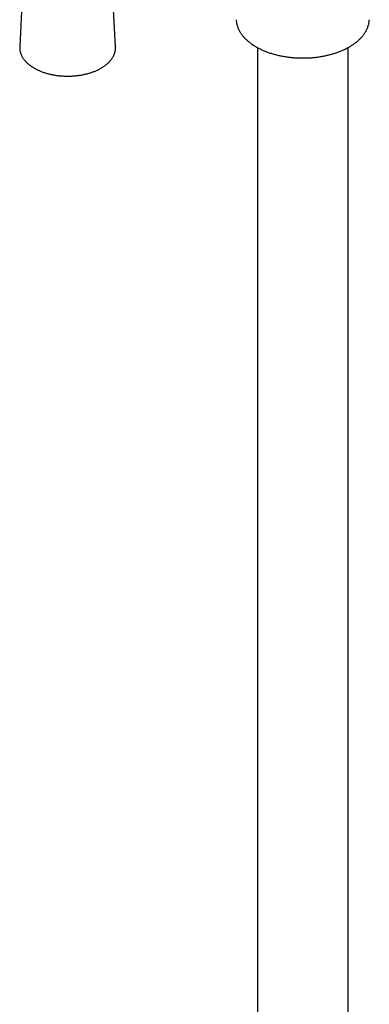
# Model space of a CAD drawing. Header units: millimetres. Extents: x 8 to 1881, y 12 to 2713.
# Tile 3 of 22: x 1588 to 1672, y 490 to 728. Entities that reach past the tile are written whole.
import ezdxf

# ---------------------------------------------------------------- set-up
doc = ezdxf.new("R2010")
doc.units = ezdxf.units.MM

msp = doc.modelspace()

# ---------------------------------------------------------------- linework, layer by layer
at = {"color": 7, "linetype": 'Continuous', "lineweight": 30}
for p, q in [((1588.82, 745.33), (1587.56, 721.67)), ((1610.81, 721.67), (1609.55, 745.33)), ((1587.56, 721.67), (1587.56, 721.68)), ((1610.81, 721.67), (1610.81, 721.65)), ((1610.81, 721.54), (1610.81, 721.65)), ((1645.2, 721.45), (1645.2, 344.79)), ((1667.2, 344.79), (1667.2, 721.45))]:
    msp.add_line(p, q, dxfattribs=at)
for points, knots in [([(1640.06, 728.2), (1640.06, 728.12), (1640.07, 727.94), (1640.1, 727.65), (1640.16, 727.34), (1640.23, 727.02), (1640.32, 726.7), (1640.42, 726.39), (1640.55, 726.07), (1640.69, 725.76), (1640.86, 725.45), (1641.04, 725.14), (1641.24, 724.83), (1641.46, 724.53), (1641.69, 724.24), (1641.92, 723.97), (1642.16, 723.71), (1642.42, 723.45), (1642.69, 723.2), (1642.97, 722.96), (1643.26, 722.72), (1643.57, 722.48), (1643.89, 722.26), (1644.22, 722.03), (1644.56, 721.82), (1644.91, 721.61), (1645.27, 721.41), (1645.65, 721.21), (1646.03, 721.03), (1646.42, 720.84), (1646.82, 720.67), (1647.23, 720.51), (1647.65, 720.35), (1648.08, 720.2), (1648.51, 720.05), (1648.95, 719.92), (1649.4, 719.79), (1649.85, 719.67), (1650.31, 719.56), (1650.77, 719.46), (1651.24, 719.37), (1651.72, 719.29), (1652.19, 719.21), (1652.67, 719.14), (1653.15, 719.08), (1653.62, 719.03), (1654.09, 718.99), (1654.55, 718.96), (1654.97, 718.94), (1655.33, 718.93), (1655.73, 718.92), (1656.02, 718.92), (1656.2, 718.92)], [0, 0, 0, 0, 0.015163, 0.035991, 0.056937, 0.078013, 0.099227, 0.120584, 0.142088, 0.163739, 0.185535, 0.207471, 0.229538, 0.251729, 0.274032, 0.294099, 0.31419, 0.3343, 0.354425, 0.374562, 0.394707, 0.414857, 0.43501, 0.455163, 0.475315, 0.495464, 0.515608, 0.535746, 0.555878, 0.576002, 0.596118, 0.616225, 0.636323, 0.65641, 0.676486, 0.696549, 0.716599, 0.736633, 0.756648, 0.776641, 0.796608, 0.81654, 0.836428, 0.856252, 0.875985, 0.895573, 0.91491, 0.933744, 0.951314, 0.965562, 0.977811, 1, 1, 1, 1]), ([(1656.2, 718.92), (1656.38, 718.92), (1656.64, 718.92), (1657.02, 718.93), (1657.34, 718.94), (1657.72, 718.96), (1658.12, 718.98), (1658.54, 719.01), (1658.97, 719.05), (1659.4, 719.1), (1659.85, 719.16), (1660.3, 719.22), (1660.75, 719.3), (1661.2, 719.38), (1661.65, 719.47), (1662.1, 719.57), (1662.54, 719.67), (1662.98, 719.79), (1663.42, 719.91), (1663.85, 720.04), (1664.28, 720.18), (1664.7, 720.33), (1665.12, 720.49), (1665.52, 720.65), (1665.92, 720.82), (1666.31, 721), (1666.69, 721.18), (1667.07, 721.38), (1667.43, 721.58), (1667.78, 721.78), (1668.12, 722), (1668.45, 722.22), (1668.77, 722.44), (1669.08, 722.68), (1669.38, 722.91), (1669.66, 723.16), (1669.93, 723.41), (1670.19, 723.66), (1670.44, 723.92), (1670.67, 724.19), (1670.89, 724.46), (1671.09, 724.74), (1671.28, 725.01), (1671.46, 725.3), (1671.62, 725.59), (1671.76, 725.88), (1671.89, 726.17), (1672, 726.47), (1672.1, 726.77), (1672.19, 727.07), (1672.25, 727.38), (1672.3, 727.68), (1672.33, 727.96), (1672.34, 728.13), (1672.34, 728.2)], [0, 0, 0, 0, 0.0221912, 0.0310501, 0.0457738, 0.0610435, 0.0774126, 0.0944894, 0.1121167, 0.1301685, 0.1485556, 0.1672118, 0.1860872, 0.2051436, 0.2243509, 0.2436857, 0.2631287, 0.2826647, 0.302281, 0.3219671, 0.3417143, 0.3615152, 0.3813636, 0.4012543, 0.4211827, 0.4411451, 0.4611381, 0.4811588, 0.5012047, 0.5212736, 0.5413635, 0.5614728, 0.5815994, 0.6017417, 0.6218981, 0.6420672, 0.6622476, 0.682438, 0.7026371, 0.7228436, 0.7430567, 0.7632757, 0.7835, 0.8037301, 0.8239667, 0.8442118, 0.8644683, 0.8847405, 0.9050341, 0.9253565, 0.9457163, 0.966124, 0.986591, 1, 1, 1, 1]), ([(1587.57, 721.68), (1587.56, 721.64), (1587.55, 721.51), (1587.56, 721.29), (1587.58, 721.02), (1587.61, 720.75), (1587.66, 720.48), (1587.73, 720.22), (1587.82, 719.95), (1587.93, 719.69), (1588.05, 719.43), (1588.18, 719.18), (1588.34, 718.93), (1588.51, 718.68), (1588.69, 718.43), (1588.9, 718.19), (1589.12, 717.96), (1589.35, 717.73), (1589.6, 717.5), (1589.86, 717.28), (1590.14, 717.07), (1590.43, 716.87), (1590.73, 716.67), (1591.04, 716.48), (1591.37, 716.3), (1591.71, 716.12), (1592.06, 715.96), (1592.42, 715.8), (1592.79, 715.65), (1593.17, 715.51), (1593.56, 715.37), (1593.96, 715.25), (1594.36, 715.14), (1594.77, 715.03), (1595.19, 714.94), (1595.61, 714.85), (1596.04, 714.77), (1596.47, 714.71), (1596.91, 714.65), (1597.35, 714.61), (1597.79, 714.57), (1598.24, 714.54), (1598.68, 714.53), (1599.13, 714.52), (1599.58, 714.52), (1600.02, 714.54), (1600.47, 714.56), (1600.91, 714.6), (1601.35, 714.64), (1601.79, 714.69), (1602.22, 714.76), (1602.65, 714.83), (1603.08, 714.91), (1603.49, 715.01), (1603.91, 715.11), (1604.31, 715.22), (1604.71, 715.34), (1605.1, 715.47), (1605.48, 715.61), (1605.86, 715.76), (1606.22, 715.92), (1606.57, 716.08), (1606.91, 716.25), (1607.24, 716.43), (1607.56, 716.62), (1607.87, 716.82), (1608.16, 717.02), (1608.44, 717.23), (1608.71, 717.45), (1608.96, 717.67), (1609.2, 717.9), (1609.42, 718.14), (1609.63, 718.38), (1609.82, 718.63), (1610, 718.88), (1610.16, 719.13), (1610.3, 719.39), (1610.42, 719.65), (1610.53, 719.91), (1610.62, 720.18), (1610.7, 720.44), (1610.75, 720.71), (1610.79, 720.98), (1610.81, 721.25), (1610.81, 721.43), (1610.81, 721.53), (1610.81, 721.54)], [0, 0, 0, 0, 0.005452, 0.017175, 0.028894, 0.040615, 0.052351, 0.064112, 0.075906, 0.087741, 0.099622, 0.11155, 0.123527, 0.135551, 0.147619, 0.159726, 0.171868, 0.184038, 0.196231, 0.208443, 0.220669, 0.232903, 0.245144, 0.257388, 0.269632, 0.281874, 0.294114, 0.306349, 0.318581, 0.330807, 0.343029, 0.355245, 0.367457, 0.379664, 0.391867, 0.404066, 0.416261, 0.428453, 0.440642, 0.452828, 0.465013, 0.477196, 0.489378, 0.501559, 0.513741, 0.525922, 0.538105, 0.550288, 0.562473, 0.57466, 0.58685, 0.599042, 0.611238, 0.623438, 0.635642, 0.647851, 0.660065, 0.672284, 0.684509, 0.69674, 0.708977, 0.721219, 0.733467, 0.745719, 0.757976, 0.770236, 0.782497, 0.794756, 0.807012, 0.819259, 0.831495, 0.843714, 0.855912, 0.868082, 0.880219, 0.892316, 0.90437, 0.916376, 0.928332, 0.940238, 0.952095, 0.963907, 0.975683, 0.987428, 0.998531, 1, 1, 1, 1])]:
    msp.add_open_spline(points, degree=3, knots=knots, dxfattribs=at)

doc.saveas('drawing.dxf')
